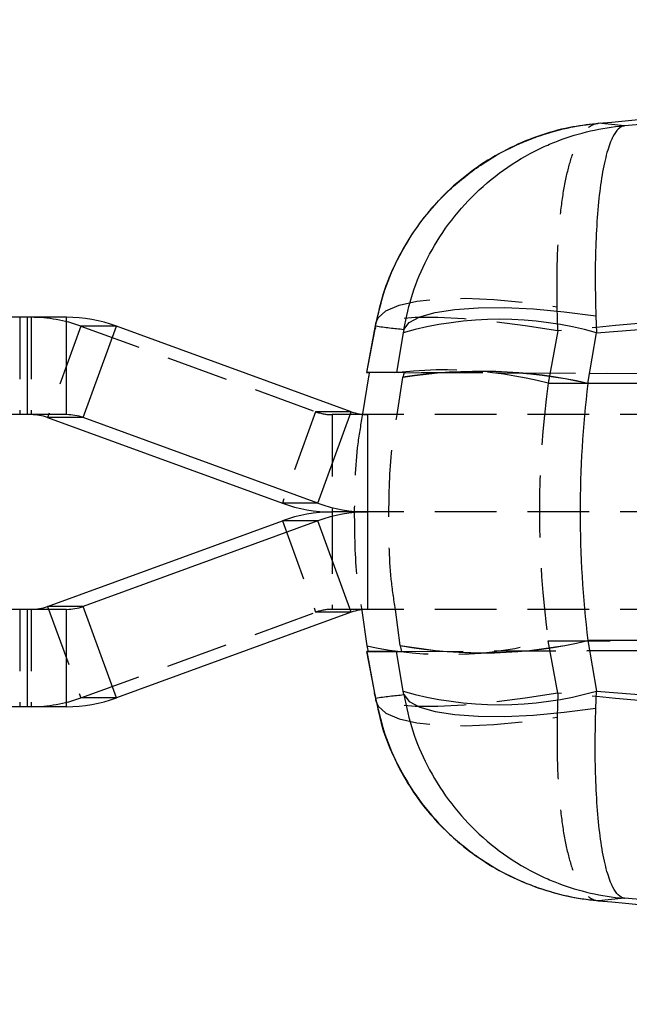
# Model space of a CAD drawing. Extents: x 32 to 386, y 97 to 276.
# Tile 4 of 34: x 123 to 135, y 117 to 138. Entities that reach past the tile are written whole.
import ezdxf

# ---------------------------------------------------------------- set-up
doc = ezdxf.new("R2010")
doc.units = 0
doc.linetypes.add('HIDDEN', pattern=[1.905, 1.27, -0.635])
doc.layers.get('0').update_dxf_attribs({"linetype": 'CONTINUOUS'})

msp = doc.modelspace()

# ---------------------------------------------------------------- linework, layer by layer
at = {"color": 7, "linetype": 'HIDDEN'}
for p, q in [((134.5247, 135.4962), (134.4243, 135.4818)), ((133.6461, 131.226), (133.6323, 131.7227)), ((122.5846, 131.5059), (122.5846, 129.5059)), ((122.8171, 131.5059), (122.8171, 129.5059)), ((123.8415, 131.325), (123.1586, 129.4456)), ((124.5721, 131.325), (123.8415, 131.325)), ((123.8415, 131.325), (128.6661, 129.5662)), ((133.6461, 131.226), (133.4459, 130.1497)), ((183.5366, 130.1375), (130.4806, 130.3693)), ((130.4813, 130.3724), (175.2503, 130.1767)), ((133.4459, 130.1497), (158.3495, 130.1497)), ((128.6661, 129.5662), (127.9831, 127.6868)), ((129.3967, 129.5662), (128.6661, 129.5662)), ((129.7381, 129.5059), (129.0075, 129.5059)), ((129.0075, 129.5059), (129.0075, 127.5059)), ((170.4842, 129.5059), (130.3721, 129.5058)), ((129.0075, 127.5059), (129.0075, 125.5059)), ((170.4842, 127.5059), (130.2187, 127.5059)), ((127.9831, 127.325), (128.6661, 125.4456)), ((122.5846, 125.5059), (122.5846, 123.5059)), ((122.8171, 125.5059), (122.8171, 123.5059)), ((123.1586, 125.5662), (123.8415, 123.6868)), ((123.8415, 123.6868), (128.6661, 125.4456)), ((129.3967, 125.4456), (128.6661, 125.4456)), ((129.7381, 125.5059), (129.0075, 125.5059)), ((170.4842, 125.5059), (130.3721, 125.5059)), ((130.4289, 124.6421), (183.633, 124.8746)), ((130.4295, 124.6391), (175.6694, 124.8369)), ((133.6461, 123.7858), (133.4459, 124.8621)), ((133.4459, 124.8621), (158.3495, 124.8621)), ((124.5721, 123.6868), (123.8415, 123.6868)), ((133.6461, 123.7858), (133.6323, 123.289)), ((134.4493, 119.5244), (134.5247, 119.5155))]:
    msp.add_line(p, q, dxfattribs=at)
at = {"color": 7, "linetype": 'CONTINUOUS'}
for p, q in [((135.6752, 135.4944), (135.0107, 135.4414)), ((134.4349, 131.1869), (167.9608, 133.8738)), ((122.7398, 131.5059), (103.4651, 131.5059)), ((122.7398, 131.5059), (122.7398, 129.5059)), ((123.5477, 131.5059), (122.7398, 131.5059)), ((123.5477, 129.5059), (123.5477, 131.5059)), ((134.4239, 131.5359), (134.4349, 131.1869)), ((123.8892, 129.4456), (124.5721, 131.325)), ((129.3967, 129.5662), (124.5721, 131.325)), ((129.9028, 131.3843), (129.8713, 131.2202)), ((129.8788, 131.226), (129.8979, 131.3274)), ((129.8792, 131.2632), (129.7137, 130.3729)), ((129.7202, 130.3729), (129.8788, 131.226)), ((130.4639, 131.1878), (130.328, 130.3729)), ((130.4756, 131.2587), (130.4639, 131.1878)), ((134.2618, 130.1488), (134.4349, 131.1869)), ((129.7518, 130.2818), (129.6312, 129.5248)), ((130.328, 130.3729), (129.7202, 130.3729)), ((130.4806, 130.3693), (129.7714, 130.3724)), ((130.3395, 129.5059), (130.4593, 130.2695)), ((130.4593, 130.2695), (130.46, 130.2727)), ((168.2404, 130.1464), (134.2614, 130.1464)), ((122.7398, 129.5059), (103.4651, 129.5059)), ((123.5477, 129.5059), (122.7398, 129.5059)), ((128.7137, 127.6868), (129.3967, 129.5662)), ((129.7381, 127.5059), (129.7381, 129.5059)), ((130.3721, 129.5058), (129.7381, 129.5059)), ((123.8892, 129.4456), (123.1586, 129.4456)), ((123.1586, 129.4456), (127.9831, 127.6868)), ((128.7137, 127.6868), (123.8892, 129.4456)), ((128.7137, 127.6868), (127.9831, 127.6868)), ((129.7381, 127.5059), (129.0075, 127.5059)), ((129.7381, 125.5059), (129.7381, 127.5059)), ((130.2187, 127.5059), (129.7381, 127.5059)), ((123.1586, 125.5662), (127.9831, 127.325)), ((128.7137, 127.325), (123.8892, 125.5662)), ((128.7137, 127.325), (127.9831, 127.325)), ((129.3967, 125.4456), (128.7137, 127.325)), ((122.7398, 125.5059), (103.4651, 125.5059)), ((122.7398, 125.5059), (122.7398, 123.5059)), ((123.5477, 125.5059), (122.7398, 125.5059)), ((123.8892, 125.5662), (123.1586, 125.5662)), ((123.5477, 123.5059), (123.5477, 125.5059)), ((124.5721, 123.6868), (123.8892, 125.5662)), ((129.3967, 125.4456), (124.5721, 123.6868)), ((129.613, 125.4838), (129.7189, 124.7561)), ((130.3721, 125.5059), (129.7381, 125.5059)), ((130.4055, 124.7664), (130.3045, 125.5059)), ((168.2404, 124.8654), (134.2614, 124.8654)), ((134.2618, 124.863), (134.4349, 123.8249)), ((129.7137, 124.6389), (129.8792, 123.7485)), ((130.328, 124.6389), (129.7202, 124.6389)), ((129.7202, 124.6389), (129.8788, 123.7858)), ((129.7422, 124.6391), (130.4289, 124.6421)), ((130.4639, 123.824), (130.328, 124.6389)), ((130.4061, 124.7631), (130.4055, 124.7664)), ((130.4756, 123.7531), (130.4639, 123.824)), ((134.4239, 123.4758), (134.4349, 123.8249)), ((134.4349, 123.8249), (167.9608, 121.138)), ((129.8788, 123.7858), (129.8979, 123.6844)), ((122.7398, 123.5059), (103.4651, 123.5059)), ((123.5477, 123.5059), (122.7398, 123.5059)), ((135.6752, 119.5174), (135.0107, 119.5703))]:
    msp.add_line(p, q, dxfattribs=at)
at = {"color": 8, "linetype": 'CONTINUOUS'}
for p, q in [((129.8979, 131.3274), (129.9026, 131.3868)), ((129.8791, 131.2624), (129.8788, 131.226)), ((129.8792, 123.7488), (129.8788, 123.7858)), ((129.8979, 123.6844), (129.9025, 123.6251))]:
    msp.add_line(p, q, dxfattribs=at)
at = {"color": 7, "linetype": 'HIDDEN', "flags": 128}
for points in [[(129.9026, 131.3868), (129.9488, 131.4953), (130.111, 131.6386), (130.38, 131.7532), (130.7481, 131.8359), (131.205, 131.8842), (131.7377, 131.897), (132.3312, 131.8737), (132.9688, 131.815), (133.6323, 131.7227)], [(133.6461, 131.226), (132.9702, 131.3322), (132.3206, 131.4147), (131.7164, 131.4711), (131.1751, 131.4997), (130.7126, 131.4997), (130.3425, 131.4711), (130.0754, 131.4147), (129.9194, 131.3322), (129.8791, 131.2624)], [(133.6461, 123.7858), (132.9702, 123.6795), (132.3206, 123.597), (131.7164, 123.5406), (131.1751, 123.512), (130.7126, 123.512), (130.3425, 123.5406), (130.0754, 123.597), (129.9194, 123.6795), (129.8792, 123.7488)], [(129.9025, 123.6251), (129.9488, 123.5164), (130.111, 123.3731), (130.38, 123.2585), (130.7481, 123.1759), (131.205, 123.1275), (131.7377, 123.1148), (132.3312, 123.1381), (132.9688, 123.1967), (133.6323, 123.289)]]:
    msp.add_lwpolyline(points, dxfattribs=at)
at = {"color": 7, "linetype": 'CONTINUOUS', "flags": 128}
for points in [[(130.4756, 131.2587), (130.5903, 131.3972), (130.8074, 131.5134), (131.1212, 131.6042), (131.5234, 131.6674), (132.0034, 131.7011), (132.5484, 131.7045), (133.1442, 131.6775), (133.7749, 131.6208), (134.4239, 131.5359)], [(130.4756, 123.7531), (130.5903, 123.6146), (130.8074, 123.4984), (131.1212, 123.4075), (131.5234, 123.3444), (132.0034, 123.3107), (132.5484, 123.3073), (133.1442, 123.3343), (133.7749, 123.391), (134.4239, 123.4758)]]:
    msp.add_lwpolyline(points, dxfattribs=at)
at = {"color": 7, "linetype": 'HIDDEN'}
for centre, radius, start, end in [((122.817, 128.5148), 2.991, 69.96972, 89.99924), ((131.3041, 121.9732), 8.4523, 75.32118, 100.58272), ((129.0076, 130.5029), 0.997, 249.96971, 269.99934), ((129.0076, 124.5089), 0.997, 90.00066, 110.03029), ((131.3692, 132.3104), 7.7324, 257.67693, 285.57963), ((122.817, 126.4969), 2.991, 270.00076, 290.03028)]:
    msp.add_arc(centre, radius, start, end, dxfattribs=at)
at = {"color": 7, "linetype": 'CONTINUOUS'}
for centre, radius, start, end in [((123.5476, 128.5148), 2.991, 69.96977, 89.99919), ((132.4478, 124.2166), 7.248, 74.08877, 105.88595), ((132.037, 120.2201), 10.1724, 77.36937, 98.92256), ((132.0352, 120.2215), 10.1739, 77.35834, 98.90678), ((122.8171, 128.5088), 0.997, 69.9699, 89.99912), ((123.5477, 128.5089), 0.997, 69.96969, 89.99922), ((129.7382, 130.5029), 0.997, 249.96971, 269.99924), ((129.0076, 130.4969), 2.991, 249.96974, 269.99926), ((129.7382, 130.4969), 2.991, 249.96974, 269.99922), ((129.0076, 124.5148), 2.991, 90.00074, 110.03026), ((129.7382, 124.5148), 2.991, 90.00078, 110.03026), ((122.8171, 126.5029), 0.997, 270.00088, 290.0301), ((123.5477, 126.5029), 0.997, 270.00078, 290.03031), ((129.7382, 124.5089), 0.997, 90.00076, 110.03029), ((132.0961, 134.0626), 9.4486, 259.69291, 283.24777), ((132.0945, 134.0603), 9.4492, 259.70723, 283.25939), ((132.4478, 130.7952), 7.248, 254.11405, 285.91123), ((123.5476, 126.4969), 2.991, 270.00081, 290.03023)]:
    msp.add_arc(centre, radius, start, end, dxfattribs=at)
for centre, major_axis, ratio, start_param, end_param in [((133.8399, 130.3549), (4.1263, -0.0179), 0.0002445, 3.0854387, 3.3090592), ((132.7654, 124.5764), (4.1503, 23.4693), 0.1701263, 1.3514454, 1.3554283), ((134.4346, 130.3549), (4.1131, -0.0179), 0.0002456, 2.8619862, 3.0853559), ((133.4181, 124.259), (4.41, 24.9569), 0.1599139, 1.3516663, 1.3557827), ((144.6797, 127.5059), (0, 15.225), 0.6948223, 1.3964826, 1.7451101), ((145.297, 128.21), (8.6679, -7.1431), 0.9899679, 3.6612681, 3.6614873), ((145.297, 126.8017), (8.6679, 7.1431), 0.9899679, 2.621698, 2.6219172), ((133.8399, 124.6568), (4.1263, 0.0179), 0.0002445, 3.0240083, 3.1977466), ((132.4047, 132.3747), (-6.9932, 39.0177), 0.1022184, 1.7489649, 1.7520229), ((134.4346, 124.6568), (4.1131, 0.0179), 0.0002456, 3.1978294, 3.3712512), ((133.0191, 133.1458), (-7.4278, 43.3624), 0.0921801, 1.7495255, 1.7524403)]:
    msp.add_ellipse(centre, major_axis=major_axis, ratio=ratio, start_param=start_param, end_param=end_param, dxfattribs=at)
at = {"color": 7, "linetype": 'HIDDEN'}
msp.add_ellipse((145.2666, 127.5059), major_axis=(0, 15.225), ratio=0.7883748, start_param=1.3962634, end_param=1.7453293, dxfattribs=at)
at = {"color": 7, "linetype": 'CONTINUOUS'}
for points, knots in [([(134.4788, 135.4919), (135.9365, 135.6251), (137.7077, 135.7869), (145.6227, 136.5106), (152.081, 137.0793), (158.2257, 137.6204)], [0, 0, 0, 0, 0.1841656, 0.22378, 1, 1, 1, 1]), ([(129.8979, 131.3274), (129.9545, 131.5773), (130.0677, 132.0772), (130.389, 132.8094), (130.8315, 133.5061), (131.4087, 134.1471), (132.0925, 134.6844), (132.7164, 135.0237), (133.4978, 135.332), (134.0461, 135.4526), (134.474, 135.4915), (134.4788, 135.4919)], [0, 0, 0, 0, 0.1148887, 0.2297835, 0.3576064, 0.4854412, 0.6172375, 0.7490444, 0.8052544, 0.9978005, 1, 1, 1, 1]), ([(134.4243, 135.4818), (134.2447, 135.4605), (133.8373, 135.4121), (133.2187, 135.2335), (132.5779, 134.9612), (131.9757, 134.5995), (131.4438, 134.1716), (130.9897, 133.6954), (130.6125, 133.1866), (130.2933, 132.6171), (130.0468, 132.0157), (129.9492, 131.589), (129.9033, 131.3881)], [0, 0, 0, 0, 0.0835827, 0.1896773, 0.2963246, 0.4043942, 0.5122646, 0.6090823, 0.7053032, 0.8011804, 0.9064483, 1, 1, 1, 1]), ([(130.4756, 131.2587), (130.5305, 131.509), (130.6404, 132.0097), (130.9526, 132.7406), (131.3811, 133.4345), (131.9393, 134.0737), (132.6029, 134.6127), (133.1952, 134.9466), (133.9799, 135.2737), (134.5436, 135.4026), (135.006, 135.441), (135.0107, 135.4414)], [0, 0, 0, 0, 0.1140598, 0.2281248, 0.3535924, 0.4790697, 0.6093574, 0.7396546, 0.7872617, 0.9978164, 1, 1, 1, 1]), ([(135.0107, 135.4414), (135.0098, 135.4413), (134.925, 135.4293), (134.8267, 135.3331), (134.6996, 135.0522), (134.6092, 134.7535), (134.5187, 134.2548), (134.4544, 133.6502), (134.4183, 132.984), (134.4065, 132.2742), (134.4181, 131.782), (134.4239, 131.5359)], [0, 0, 0, 0, 0.002184, 0.2127376, 0.2603333, 0.3906353, 0.5209277, 0.6464051, 0.7718726, 0.8859389, 1, 1, 1, 1]), ([(135.0107, 135.4414), (134.9225, 135.4491), (134.7469, 135.4643), (134.5679, 135.4828), (134.4788, 135.4919)], [0, 0, 0, 0, 0.50223299, 1, 1, 1, 1]), ([(129.8979, 131.3274), (129.9941, 131.3145), (130.1862, 131.2888), (130.3792, 131.2687), (130.4756, 131.2587)], [0, 0, 0, 0, 0.5008309, 1, 1, 1, 1]), ([(129.8713, 123.7915), (129.8785, 123.7519), (129.8889, 123.6954), (129.8996, 123.6417), (129.9028, 123.6257)], [0, 0, 0, 0, 0.7021857, 1, 1, 1, 1]), ([(129.8979, 123.6844), (129.9941, 123.6973), (130.1862, 123.723), (130.3792, 123.7431), (130.4756, 123.7531)], [0, 0, 0, 0, 0.5008309, 1, 1, 1, 1]), ([(129.8979, 123.6844), (129.9545, 123.4344), (130.0677, 122.9345), (130.389, 122.2024), (130.8315, 121.5056), (131.4087, 120.8647), (132.0925, 120.3274), (132.7164, 119.988), (133.4978, 119.6797), (134.0461, 119.5591), (134.474, 119.5202), (134.4788, 119.5198)], [0, 0, 0, 0, 0.1148887, 0.2297835, 0.3576064, 0.4854412, 0.6172375, 0.7490444, 0.8052544, 0.9978005, 1, 1, 1, 1]), ([(129.9111, 123.6266), (129.9415, 123.4725), (130.0122, 123.1133), (130.2167, 122.5678), (130.5025, 122.0018), (130.8615, 121.4751), (131.2808, 120.9985), (131.7598, 120.5748), (132.292, 120.2115), (132.8709, 119.9146), (133.4906, 119.692), (134.0227, 119.5691), (134.3467, 119.5352), (134.4493, 119.5244)], [0, 0, 0, 0, 0.0709891, 0.1655651, 0.2629798, 0.3584534, 0.4548365, 0.5518933, 0.6501093, 0.7494399, 0.8499056, 0.9524704, 1, 1, 1, 1]), ([(130.4756, 123.7531), (130.5305, 123.5027), (130.6404, 123.002), (130.9526, 122.2711), (131.3811, 121.5773), (131.9393, 120.938), (132.6029, 120.3991), (133.1952, 120.0651), (133.9799, 119.7381), (134.5436, 119.6092), (135.006, 119.5707), (135.0107, 119.5703)], [0, 0, 0, 0, 0.1140598, 0.2281248, 0.3535924, 0.4790697, 0.6093574, 0.7396546, 0.7872617, 0.9978164, 1, 1, 1, 1]), ([(135.0107, 119.5703), (135.0098, 119.5705), (134.925, 119.5824), (134.8267, 119.6787), (134.6996, 119.9595), (134.6092, 120.2582), (134.5187, 120.757), (134.4544, 121.3615), (134.4183, 122.0278), (134.4065, 122.7376), (134.4181, 123.2298), (134.4239, 123.4758)], [0, 0, 0, 0, 0.002184, 0.2127376, 0.2603333, 0.3906353, 0.5209277, 0.6464051, 0.7718726, 0.8859389, 1, 1, 1, 1]), ([(135.0107, 119.5703), (134.9225, 119.5627), (134.7469, 119.5474), (134.5679, 119.529), (134.4788, 119.5198)], [0, 0, 0, 0, 0.50223299, 1, 1, 1, 1]), ([(134.4788, 119.5198), (135.9504, 119.3854), (137.7216, 119.2236), (145.6366, 118.4999), (152.081, 117.9324), (158.2257, 117.3913)], [0, 0, 0, 0, 0.1859215, 0.22378, 1, 1, 1, 1])]:
    msp.add_open_spline(points, degree=3, knots=knots, dxfattribs=at)
at = {"color": 7, "linetype": 'HIDDEN'}
for points, knots in [([(133.6323, 131.7227), (133.629, 131.9635), (133.6222, 132.451), (133.651, 133.1485), (133.712, 133.8085), (133.8103, 134.3957), (133.9426, 134.8789), (134.0737, 135.166), (134.2468, 135.4112), (134.3743, 135.4873), (134.4777, 135.4919), (134.4788, 135.4919)], [0, 0, 0, 0, 0.1135428, 0.22979536, 0.35581907, 0.48545596, 0.61537915, 0.74911483, 0.80526405, 0.99779979, 1, 1, 1, 1]), ([(158.3822, 133.4492), (152.2432, 132.9065), (143.9968, 132.1777), (135.7528, 131.4197), (133.6461, 131.226)], [0, 0, 0, 0, 0.7444505, 1, 1, 1, 1]), ([(129.6312, 129.5248), (129.5952, 129.32), (129.4779, 128.6534), (129.4673, 127.9756), (129.4599, 127.5059)], [0, 0, 0, 0, 0.3071197, 1, 1, 1, 1]), ([(130.172, 127.5059), (130.179, 127.9682), (130.1893, 128.6396), (130.3039, 129.3002), (130.3395, 129.5059)], [0, 0, 0, 0, 0.6885666, 1, 1, 1, 1]), ([(129.4599, 127.5059), (129.4638, 127.0465), (129.4695, 126.3683), (129.5781, 125.6995), (129.613, 125.4838)], [0, 0, 0, 0, 0.6775043, 1, 1, 1, 1]), ([(130.3045, 125.5059), (130.2731, 125.7113), (130.1722, 126.3729), (130.1721, 127.0435), (130.172, 127.5059)], [0, 0, 0, 0, 0.3104785, 1, 1, 1, 1]), ([(158.3822, 121.5626), (152.2432, 122.1052), (143.9968, 122.8341), (135.7528, 123.5921), (133.6461, 123.7858)], [0, 0, 0, 0, 0.7444505, 1, 1, 1, 1]), ([(133.6323, 123.289), (133.629, 123.0482), (133.6222, 122.5608), (133.651, 121.8633), (133.712, 121.2032), (133.8103, 120.616), (133.9426, 120.1328), (134.0737, 119.8458), (134.2468, 119.6005), (134.3743, 119.5245), (134.4777, 119.5199), (134.4788, 119.5198)], [0, 0, 0, 0, 0.1135428, 0.22979536, 0.35581907, 0.48545596, 0.61537915, 0.74911483, 0.80526405, 0.99779979, 1, 1, 1, 1])]:
    msp.add_open_spline(points, degree=3, knots=knots, dxfattribs=at)

doc.saveas('drawing.dxf')
